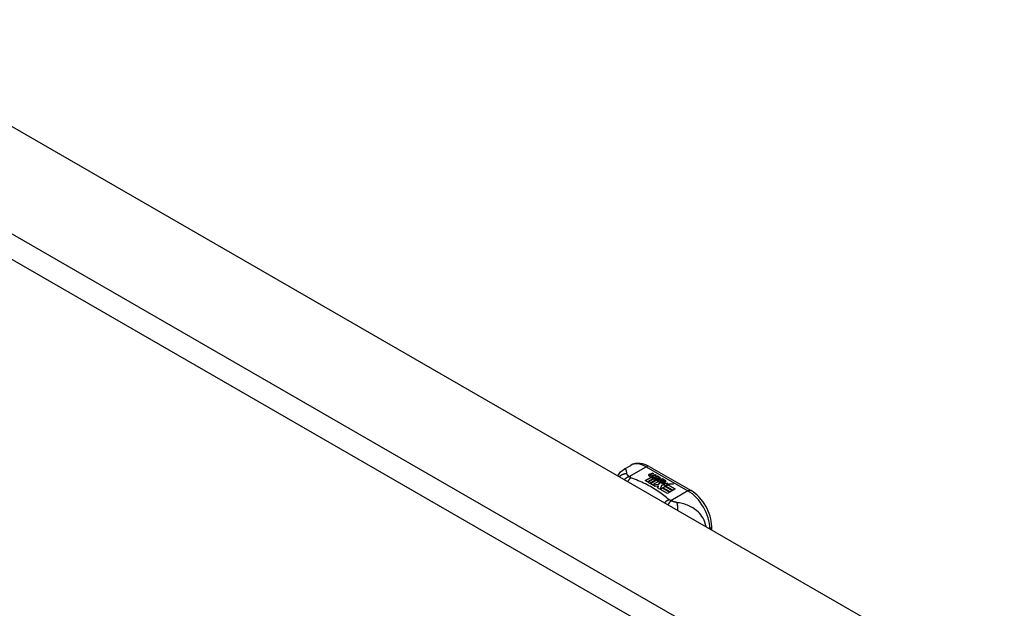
# Model space of a CAD drawing. Header units: inches. Extents: x 581 to 683, y 225 to 315.
# Tile 44 of 89: x 625.5 to 631.74, y 286.97 to 290.7. Entities that reach past the tile are written whole.
import ezdxf

# ---------------------------------------------------------------- set-up
doc = ezdxf.new("R2010")
doc.units = ezdxf.units.IN
doc.header["$MEASUREMENT"] = 0
doc.layers.add('Visible Edges(ANSI)', color=7, linetype='Continuous', lineweight=25)
doc.layers.add('Visible Tangent Edges(ANSI)', color=7, linetype='Continuous', lineweight=25)

msp = doc.modelspace()

# ---------------------------------------------------------------- linework, layer by layer
at = {"layer": 'Visible Edges(ANSI)'}
for p, q in [((581.574, 315.2923), (632.2064, 286.1351)), ((629.334, 287.8557), (629.3741, 287.8788)), ((629.492, 287.8711), (629.7565, 287.7188)), ((629.4933, 287.8226), (629.5126, 287.8301)), ((629.5126, 287.8284), (629.4933, 287.8209)), ((629.5189, 287.8265), (629.4997, 287.8188)), ((629.5126, 287.8301), (629.5189, 287.8265)), ((629.5126, 287.8301), (629.5126, 287.8284)), ((629.5172, 287.8258), (629.5126, 287.8284)), ((629.516, 287.8159), (629.5285, 287.821)), ((629.5285, 287.8193), (629.516, 287.8143)), ((629.5285, 287.821), (629.5347, 287.8174)), ((629.5285, 287.821), (629.5285, 287.8193)), ((629.533, 287.8167), (629.5285, 287.8193)), ((629.4657, 287.782), (629.5032, 287.8036)), ((629.4797, 287.774), (629.4657, 287.782)), ((629.5032, 287.802), (629.4671, 287.7812)), ((629.5178, 287.7959), (629.4797, 287.774)), ((629.4817, 287.7728), (629.5198, 287.7948)), ((629.4957, 287.7648), (629.4817, 287.7728)), ((629.5198, 287.7931), (629.4831, 287.772)), ((629.5386, 287.7895), (629.4957, 287.7648)), ((629.4965, 287.8158), (629.4965, 287.8142)), ((629.4976, 287.7636), (629.5441, 287.7904)), ((629.5292, 287.7455), (629.4976, 287.7636)), ((629.5422, 287.7876), (629.4991, 287.7628)), ((629.5032, 287.8036), (629.5032, 287.802)), ((629.5051, 287.813), (629.5051, 287.8114)), ((629.5051, 287.8114), (629.5051, 287.8098)), ((629.5151, 287.8008), (629.512, 287.7992)), ((629.512, 287.7992), (629.5178, 287.7959)), ((629.512, 287.7992), (629.512, 287.7976)), ((629.5164, 287.7951), (629.512, 287.7976)), ((629.5124, 287.8067), (629.5124, 287.805)), ((629.5499, 287.7774), (629.5124, 287.7558)), ((629.5124, 287.7558), (629.5527, 287.7592)), ((629.5124, 287.7558), (629.5124, 287.7551)), ((629.5527, 287.7575), (629.5138, 287.7543)), ((629.515, 287.799), (629.52, 287.8014)), ((629.5204, 287.796), (629.515, 287.799)), ((629.5347, 287.8174), (629.5156, 287.8097)), ((629.516, 287.8159), (629.516, 287.8143)), ((629.52, 287.7998), (629.5166, 287.7982)), ((629.52, 287.8014), (629.5186, 287.8022)), ((629.5198, 287.7948), (629.5302, 287.7887)), ((629.5198, 287.7948), (629.5198, 287.7931)), ((629.5302, 287.7871), (629.5198, 287.7931)), ((629.52, 287.8014), (629.52, 287.7998)), ((629.5507, 287.8082), (629.5204, 287.796)), ((629.5231, 287.7944), (629.547, 287.795)), ((629.5308, 287.79), (629.5231, 287.7944)), ((629.547, 287.7934), (629.5258, 287.7928)), ((629.5302, 287.7887), (629.5386, 287.7895)), ((629.5302, 287.7887), (629.5302, 287.7871)), ((629.5353, 287.7876), (629.5302, 287.7871)), ((629.5458, 287.7913), (629.5308, 287.79)), ((629.532, 287.8067), (629.5444, 287.8117)), ((629.5444, 287.8101), (629.532, 287.8051)), ((629.5441, 287.7904), (629.5393, 287.7835)), ((629.5393, 287.7835), (629.5499, 287.7774)), ((629.5393, 287.7835), (629.5393, 287.7819)), ((629.5485, 287.7766), (629.5393, 287.7819)), ((629.5418, 287.7837), (629.5467, 287.7908)), ((629.5494, 287.7793), (629.5418, 287.7837)), ((629.5467, 287.7891), (629.5426, 287.7832)), ((629.5444, 287.8117), (629.5507, 287.8082)), ((629.5444, 287.8117), (629.5444, 287.8101)), ((629.549, 287.8075), (629.5444, 287.8101)), ((629.5467, 287.7908), (629.5458, 287.7913)), ((629.5467, 287.7908), (629.5467, 287.7891)), ((629.547, 287.795), (629.5539, 287.8063)), ((629.5539, 287.8047), (629.547, 287.7934)), ((629.547, 287.795), (629.547, 287.7934)), ((629.5555, 287.7902), (629.5494, 287.7793)), ((629.5527, 287.7592), (629.557, 287.7729)), ((629.557, 287.7713), (629.5527, 287.7575)), ((629.5527, 287.7592), (629.5527, 287.7575)), ((629.5539, 287.8063), (629.5616, 287.8019)), ((629.5539, 287.8063), (629.5539, 287.8047)), ((629.5607, 287.8008), (629.5539, 287.8047)), ((629.5802, 287.7911), (629.5555, 287.7902)), ((629.5616, 287.8019), (629.5559, 287.7946)), ((629.5559, 287.7946), (629.557, 287.7939)), ((629.5559, 287.7946), (629.5559, 287.7929)), ((629.557, 287.7923), (629.5559, 287.7929)), ((629.557, 287.7939), (629.5726, 287.7955)), ((629.5726, 287.7939), (629.557, 287.7923)), ((629.557, 287.7939), (629.557, 287.7923)), ((629.557, 287.7729), (629.557, 287.7713)), ((629.5649, 287.7761), (629.5649, 287.7744)), ((629.5685, 287.785), (629.5685, 287.7834)), ((629.5685, 287.785), (629.5857, 287.7751)), ((629.5857, 287.7735), (629.5685, 287.7834)), ((629.5808, 287.7731), (629.5695, 287.7796)), ((629.5726, 287.7955), (629.5802, 287.7911)), ((629.5726, 287.7955), (629.5726, 287.7939)), ((629.5776, 287.791), (629.5726, 287.7939)), ((629.575, 287.767), (629.5728, 287.7619)), ((629.5728, 287.7619), (629.6084, 287.7654)), ((629.6059, 287.7635), (629.5728, 287.7603)), ((629.5728, 287.7619), (629.5728, 287.7603)), ((629.5773, 287.7865), (629.5815, 287.7889)), ((629.5815, 287.7873), (629.5792, 287.786)), ((629.5808, 287.7731), (629.5808, 287.7714)), ((629.5815, 287.7889), (629.5815, 287.7873)), ((629.5857, 287.7751), (629.5857, 287.7735)), ((629.5891, 287.7783), (629.5891, 287.7767)), ((629.6084, 287.7654), (629.6026, 287.761)), ((629.6026, 287.761), (629.6451, 287.7616)), ((629.6026, 287.761), (629.6026, 287.7593)), ((629.6352, 287.7598), (629.6026, 287.7593)), ((629.6451, 287.7616), (629.6109, 287.7554)), ((629.6109, 287.7554), (629.6566, 287.7291)), ((629.6109, 287.7554), (629.6109, 287.7538)), ((629.548, 287.7488), (629.5292, 287.7455)), ((629.544, 287.7369), (629.548, 287.7488)), ((629.6071, 287.7006), (629.544, 287.7369)), ((629.548, 287.7471), (629.5445, 287.7366)), ((629.548, 287.7488), (629.548, 287.7471)), ((629.5688, 287.7521), (629.5609, 287.7275)), ((629.5609, 287.7275), (629.5757, 287.7361)), ((629.5609, 287.7275), (629.5609, 287.7272)), ((629.5757, 287.7345), (629.562, 287.7266)), ((629.5913, 287.7544), (629.5688, 287.7521)), ((629.5757, 287.7361), (629.6222, 287.7093)), ((629.5757, 287.7361), (629.5757, 287.7345)), ((629.6208, 287.7085), (629.5757, 287.7345)), ((629.5777, 287.7372), (629.5928, 287.7459)), ((629.6242, 287.7104), (629.5777, 287.7372)), ((629.5928, 287.7443), (629.5791, 287.7364)), ((629.6085, 287.755), (629.5874, 287.7512)), ((629.5874, 287.7512), (629.5913, 287.7544)), ((629.5913, 287.7528), (629.5899, 287.7516)), ((629.5913, 287.7544), (629.5913, 287.7528)), ((629.5928, 287.7459), (629.6393, 287.7192)), ((629.5928, 287.7459), (629.5928, 287.7443)), ((629.6379, 287.7183), (629.5928, 287.7443)), ((629.5949, 287.7472), (629.6085, 287.755)), ((629.6415, 287.7204), (629.5949, 287.7472)), ((629.6085, 287.7533), (629.5964, 287.7463)), ((629.6222, 287.7093), (629.6071, 287.7006)), ((629.6085, 287.755), (629.6085, 287.7533)), ((629.6552, 287.7283), (629.6109, 287.7538)), ((629.6393, 287.7192), (629.6242, 287.7104)), ((629.6566, 287.7291), (629.6415, 287.7204)), ((629.8876, 287.4704), (629.8876, 287.4918))]:
    msp.add_line(p, q, dxfattribs=at)
at = {"layer": 'Visible Edges(ANSI)', "flags": 128}
for points in [[(629.492, 287.8711), (629.478, 287.8784), (629.4636, 287.8842), (629.4488, 287.8884), (629.4337, 287.8909), (629.4184, 287.8913), (629.4031, 287.8896), (629.3882, 287.8854), (629.3741, 287.8788)], [(629.2926, 287.813), (629.3004, 287.8256), (629.3101, 287.8371), (629.3214, 287.8472), (629.334, 287.8557)], [(629.8876, 287.4918), (629.8869, 287.5079), (629.8849, 287.5243), (629.8818, 287.5407), (629.8774, 287.5572), (629.872, 287.5736), (629.8655, 287.5898), (629.8581, 287.6058), (629.8497, 287.6213), (629.8404, 287.6364), (629.8303, 287.6508), (629.8195, 287.6645), (629.808, 287.6774), (629.7959, 287.6894), (629.7833, 287.7004), (629.7701, 287.7102), (629.7565, 287.7188)]]:
    msp.add_lwpolyline(points, dxfattribs=at)
at = {"layer": 'Visible Edges(ANSI)'}
for centre, major_axis, start_param, end_param in [((629.4932, 287.8165), (-0.007, 0), 5.820233, 7.062977), ((629.5041, 287.8134), (0.0192, 0), 2.164208, 2.67864), ((629.5041, 287.8118), (-0.0192, 0), 5.305801, 5.820233), ((629.5044, 287.8149), (-0.0082, 0), 5.323118, 5.90879), ((629.4932, 287.8149), (-0.007, 0), 5.820233, 6.078955), ((629.4998, 287.8203), (-0.0164, 0), 0.779792, 1.90155), ((629.5005, 287.8158), (-0.004, 0), 5.90879, 7.175095), ((629.5005, 287.8142), (-0.004, 0), 0, 0.89191), ((629.5033, 287.8178), (0.0084, 0), 4.033503, 4.932446), ((629.5033, 287.8161), (-0.0084, 0), 0.89191, 1.767313), ((629.5086, 287.8075), (-0.00676, 0), 5.794367, 7.059467), ((629.5086, 287.8058), (-0.00676, 0), 5.794367, 6.071487), ((629.5195, 287.8041), (0.0192, 0), 2.419321, 2.652775), ((629.5195, 287.8025), (-0.0192, 0), 5.560914, 5.794367), ((629.5147, 287.81), (0.016, 0), 3.905964, 4.740051), ((629.5147, 287.8083), (-0.016, 0), 0.764371, 1.402544), ((629.5151, 287.8112), (-0.016, 0), 0.776281, 1.787416), ((629.4978, 287.8304), (0.031, 0), 4.949028, 5.337665), ((629.4978, 287.8288), (-0.031, 0), 1.80809, 2.196072), ((629.5164, 287.8067), (-0.004, 0), 5.908937, 7.173827), ((629.5164, 287.805), (-0.004, 0), 0, 0.890642), ((629.5203, 287.8058), (-0.0082, 0), 5.323254, 5.908937), ((629.5191, 287.8086), (0.0084, 0), 4.032234, 4.932287), ((629.5191, 287.807), (-0.0084, 0), 0.890642, 1.484281), ((629.5191, 287.807), (-0.0084, 0), 1.514337, 1.790695), ((629.5142, 287.8213), (0.031, 0), 4.932287, 5.323254), ((629.5142, 287.8197), (-0.031, 0), 1.790695, 2.181662), ((629.5672, 287.7767), (-0.0101, 0), 5.913952, 6.982716), ((629.5757, 287.7796), (0.022, 0), 3.701478, 4.680599), ((629.5757, 287.778), (-0.022, 0), 0.559885, 1.507168), ((629.5672, 287.7751), (-0.0101, 0), 5.913952, 6.142632), ((629.5753, 287.7749), (-0.0188, 0), 5.081623, 5.913952), ((629.5753, 287.7733), (-0.0188, 0), 5.081623, 5.913952), ((629.5757, 287.7796), (-0.0199, 0), 0.617996, 1.556283), ((629.5713, 287.7761), (-0.00637, 0), 4.999578, 6.390788), ((629.5713, 287.7744), (-0.00637, 0), 0, 0.107602), ((629.5722, 287.7761), (-0.0073, 0), 0.107602, 1.123637), ((629.5722, 287.7745), (-0.0073, 0), 0.107602, 1.123637), ((629.5739, 287.7781), (0.0112, 0), 4.26523, 5.375571), ((629.5739, 287.7765), (0.0112, 0), 4.26523, 5.375571), ((629.5758, 287.7834), (-0.0265, 0), 1.556283, 2.296236), ((629.5694, 287.7756), (0.0205, 0), 0.343453, 1.17916), ((629.5627, 287.7683), (0.0405, 0), 0.638101, 1.087938), ((629.5627, 287.7667), (-0.0405, 0), 3.779694, 4.229531), ((629.5827, 287.7783), (0.0064, 0), 5.210263, 6.626638), ((629.5827, 287.7767), (0.0064, 0), 5.210263, 6.283185), ((629.5847, 287.7777), (0.0132, 0), 5.437829, 6.921287), ((629.5847, 287.776), (0.0132, 0), 0.108138, 0.638101)]:
    msp.add_ellipse(centre, major_axis=major_axis, ratio=0.575862, start_param=start_param, end_param=end_param, dxfattribs=at)
at = {"layer": 'Visible Tangent Edges(ANSI)'}
for p, q in [((580.9836, 314.9523), (631.6159, 285.7951)), ((631.5459, 285.6738), (580.9136, 314.8311)), ((629.3648, 287.8072), (629.4724, 287.8692)), ((629.4724, 287.8692), (629.7368, 287.7169)), ((629.4869, 287.8183), (629.4869, 287.8167)), ((629.4933, 287.8226), (629.4933, 287.8209)), ((629.498, 287.814), (629.498, 287.8124)), ((629.5026, 287.8093), (629.5026, 287.8077)), ((629.5138, 287.8049), (629.5138, 287.8032)), ((629.521, 287.8039), (629.521, 287.8023)), ((629.532, 287.8067), (629.532, 287.8051)), ((629.5577, 287.7788), (629.5577, 287.7772)), ((629.565, 287.7757), (629.565, 287.774)), ((629.5691, 287.7723), (629.5691, 287.7707)), ((629.5952, 287.7822), (629.5952, 287.7805)), ((629.7368, 287.7169), (629.6293, 287.6549))]:
    msp.add_line(p, q, dxfattribs=at)
at = {"layer": 'Visible Tangent Edges(ANSI)', "flags": 128}
for points in [[(629.3499, 287.8256), (629.3478, 287.8255), (629.3458, 287.8254), (629.3436, 287.8252), (629.3415, 287.825), (629.3394, 287.8247), (629.3373, 287.8244), (629.3352, 287.824), (629.3331, 287.8235), (629.3309, 287.823), (629.3288, 287.8224), (629.3268, 287.8217), (629.3247, 287.821), (629.3226, 287.8203), (629.3206, 287.8194), (629.3185, 287.8185), (629.3166, 287.8175), (629.3146, 287.8165), (629.3126, 287.8154), (629.3107, 287.8143), (629.3089, 287.8131), (629.307, 287.8118), (629.3053, 287.8105), (629.3035, 287.8091), (629.3018, 287.8077)], [(629.3499, 287.8256), (629.3496, 287.828), (629.3493, 287.8304), (629.349, 287.8327), (629.3487, 287.8349), (629.3484, 287.837), (629.348, 287.8391), (629.3477, 287.8411), (629.3473, 287.8429), (629.3469, 287.8447), (629.3464, 287.8464), (629.3459, 287.848), (629.3454, 287.8495), (629.3448, 287.8509), (629.3441, 287.8522), (629.3434, 287.8533), (629.3427, 287.8543), (629.3418, 287.8552), (629.3409, 287.8559), (629.34, 287.8564), (629.3389, 287.8567), (629.3378, 287.8569), (629.3366, 287.8567), (629.3354, 287.8564), (629.334, 287.8557)], [(629.3648, 287.8072), (629.3637, 287.8081), (629.3626, 287.809), (629.3615, 287.8099), (629.3605, 287.8108), (629.3595, 287.8117), (629.3585, 287.8126), (629.3576, 287.8135), (629.3568, 287.8143), (629.3559, 287.8152), (629.3552, 287.816), (629.3544, 287.8168), (629.3537, 287.8177), (629.3531, 287.8184), (629.3526, 287.8192), (629.3522, 287.8198), (629.3518, 287.8205), (629.3514, 287.8212), (629.3511, 287.8218), (629.3508, 287.8225), (629.3505, 287.8231), (629.3503, 287.8237), (629.3502, 287.8243), (629.35, 287.825), (629.3499, 287.8256)], [(629.3648, 287.8072), (629.3636, 287.8068), (629.3623, 287.8063), (629.361, 287.8059), (629.3597, 287.8053), (629.3584, 287.8048), (629.3572, 287.8042), (629.3559, 287.8036), (629.3546, 287.803), (629.3533, 287.8023), (629.352, 287.8017), (629.3506, 287.8009), (629.3493, 287.8002), (629.348, 287.7994), (629.3467, 287.7987), (629.3454, 287.7978), (629.3441, 287.797), (629.3428, 287.7961), (629.3415, 287.7952), (629.3403, 287.7943), (629.339, 287.7933), (629.3377, 287.7923), (629.3364, 287.7913), (629.3352, 287.7903), (629.3339, 287.7892)], [(629.3752, 287.8007), (629.3744, 287.8), (629.3736, 287.7993), (629.3727, 287.7986), (629.3719, 287.7978), (629.3711, 287.797), (629.3702, 287.7962), (629.3694, 287.7954), (629.3685, 287.7945), (629.3677, 287.7936), (629.3668, 287.7927), (629.366, 287.7917), (629.3651, 287.7908), (629.3643, 287.7898), (629.3635, 287.7887), (629.3626, 287.7877), (629.3618, 287.7866), (629.3609, 287.7855), (629.3601, 287.7843), (629.3592, 287.7832), (629.3584, 287.782), (629.3576, 287.7808), (629.3568, 287.7795), (629.3559, 287.7783), (629.3551, 287.777)], [(629.3752, 287.8007), (629.3747, 287.8009), (629.3742, 287.8011), (629.3737, 287.8014), (629.3732, 287.8016), (629.3727, 287.8018), (629.3723, 287.8021), (629.3718, 287.8023), (629.3713, 287.8025), (629.3709, 287.8028), (629.3704, 287.803), (629.37, 287.8033), (629.3696, 287.8036), (629.3691, 287.8038), (629.3687, 287.8041), (629.3683, 287.8044), (629.3679, 287.8047), (629.3675, 287.805), (629.3671, 287.8053), (629.3667, 287.8056), (629.3663, 287.8059), (629.3659, 287.8062), (629.3655, 287.8066), (629.3652, 287.8069), (629.3648, 287.8072)], [(629.618, 287.6609), (629.6099, 287.6678), (629.6018, 287.6747), (629.5935, 287.6814), (629.585, 287.6881), (629.5762, 287.6947), (629.5673, 287.7012), (629.5581, 287.7076), (629.5488, 287.714), (629.5392, 287.7202), (629.5295, 287.7263), (629.5196, 287.7323), (629.5095, 287.7382), (629.4992, 287.7441), (629.4887, 287.7498), (629.4781, 287.7554), (629.4673, 287.7609), (629.4563, 287.7663), (629.4452, 287.7715), (629.4339, 287.7767), (629.4224, 287.7817), (629.4108, 287.7866), (629.3991, 287.7914), (629.3871, 287.7961), (629.3752, 287.8007)], [(629.618, 287.6609), (629.6168, 287.6604), (629.6156, 287.6599), (629.6144, 287.6594), (629.6133, 287.6588), (629.6121, 287.6583), (629.6108, 287.6577), (629.6096, 287.657), (629.6084, 287.6564), (629.6072, 287.6557), (629.606, 287.655), (629.6047, 287.6543), (629.6035, 287.6535), (629.6023, 287.6527), (629.601, 287.6519), (629.5998, 287.6511), (629.5985, 287.6502), (629.5973, 287.6493), (629.5961, 287.6484), (629.5948, 287.6475), (629.5936, 287.6465), (629.5924, 287.6456), (629.5912, 287.6446), (629.5899, 287.6435), (629.5887, 287.6425)], [(629.6293, 287.6549), (629.6285, 287.6542), (629.6278, 287.6534), (629.627, 287.6527), (629.6263, 287.6518), (629.6255, 287.651), (629.6247, 287.6501), (629.624, 287.6492), (629.6232, 287.6483), (629.6224, 287.6474), (629.6216, 287.6464), (629.6208, 287.6454), (629.62, 287.6443), (629.6192, 287.6433), (629.6184, 287.6422), (629.6176, 287.6411), (629.6168, 287.64), (629.616, 287.6388), (629.6152, 287.6376), (629.6144, 287.6364), (629.6135, 287.6352), (629.6127, 287.6339), (629.6119, 287.6327), (629.6111, 287.6314), (629.6103, 287.6301)], [(629.6293, 287.6549), (629.6287, 287.6551), (629.6281, 287.6554), (629.6275, 287.6556), (629.627, 287.6558), (629.6264, 287.656), (629.6259, 287.6562), (629.6253, 287.6565), (629.6248, 287.6567), (629.6243, 287.657), (629.6238, 287.6572), (629.6234, 287.6574), (629.6229, 287.6577), (629.6224, 287.6579), (629.622, 287.6582), (629.6215, 287.6584), (629.6211, 287.6587), (629.6207, 287.659), (629.6203, 287.6592), (629.6199, 287.6595), (629.6195, 287.6598), (629.6191, 287.6601), (629.6187, 287.6603), (629.6183, 287.6606), (629.618, 287.6609)], [(629.666, 287.6436), (629.6646, 287.6438), (629.6633, 287.644), (629.6619, 287.6443), (629.6606, 287.6446), (629.6592, 287.6449), (629.6578, 287.6452), (629.6564, 287.6455), (629.655, 287.6459), (629.6536, 287.6462), (629.6522, 287.6466), (629.6507, 287.6471), (629.6491, 287.6476), (629.6474, 287.6481), (629.6457, 287.6487), (629.6441, 287.6493), (629.6424, 287.6498), (629.6407, 287.6504), (629.6391, 287.6511), (629.6374, 287.6517), (629.6357, 287.6523), (629.6341, 287.653), (629.6325, 287.6536), (629.6309, 287.6543), (629.6293, 287.6549)], [(629.8516, 287.4911), (629.8487, 287.5053), (629.8444, 287.5191), (629.8391, 287.5321), (629.8328, 287.5443), (629.8258, 287.5556), (629.8182, 287.5659), (629.8103, 287.5753), (629.8021, 287.5837), (629.7937, 287.5914), (629.7852, 287.5982), (629.7767, 287.6044), (629.7681, 287.6099), (629.7595, 287.6148), (629.7509, 287.6192), (629.7424, 287.6231), (629.7338, 287.6266), (629.7253, 287.6297), (629.7168, 287.6324), (629.7084, 287.6349), (629.6999, 287.637), (629.6915, 287.639), (629.683, 287.6407), (629.6745, 287.6422), (629.666, 287.6436)], [(629.666, 287.6436), (629.6664, 287.6421), (629.6668, 287.6405), (629.6672, 287.6389), (629.6675, 287.6373), (629.6679, 287.6356), (629.6682, 287.6338), (629.6685, 287.632), (629.6688, 287.6302), (629.6691, 287.6283), (629.6694, 287.6263), (629.6696, 287.6243), (629.6698, 287.6223), (629.67, 287.6202), (629.6702, 287.6181), (629.6704, 287.6159), (629.6705, 287.6137), (629.6706, 287.6115), (629.6707, 287.6093), (629.6707, 287.607), (629.6708, 287.6047), (629.6708, 287.6024), (629.6708, 287.6), (629.6707, 287.5977), (629.6706, 287.5953)]]:
    msp.add_lwpolyline(points, dxfattribs=at)
at = {"layer": 'Visible Tangent Edges(ANSI)'}
for centre, major_axis, ratio, start_param, end_param in [((629.4724, 287.7082), (-0.0982, 0.1706), 0.578093, 5.499721, 6.283185), ((629.4724, 287.837), (0.0196, 0.0341), 0.578093, 0, 0.783464), ((629.7368, 287.6847), (0.0196, 0.0341), 0.578093, 0, 0.783464), ((629.7368, 287.5559), (0.0982, -0.1706), 0.578093, 0.795218, 2.358128), ((629.8482, 287.4918), (0.0394, 0), 0.575862, 5.537379, 6.283185)]:
    msp.add_ellipse(centre, major_axis=major_axis, ratio=ratio, start_param=start_param, end_param=end_param, dxfattribs=at)

doc.saveas('drawing.dxf')
